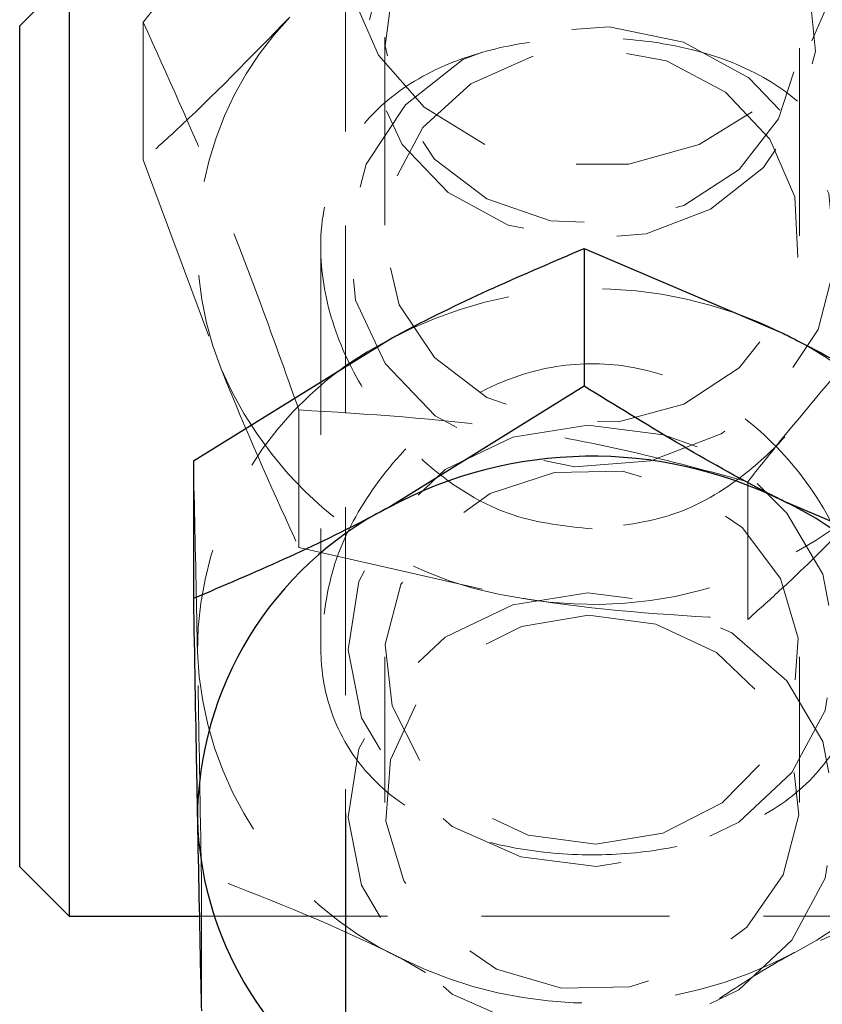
# Model space of a CAD drawing. Header units: millimetres. Extents: x 23 to 407, y 52 to 245.
# Tile 18 of 34: x 231 to 236, y 223 to 230. Entities that reach past the tile are written whole.
import ezdxf

# ---------------------------------------------------------------- set-up
doc = ezdxf.new("R2010")
doc.units = ezdxf.units.MM
doc.linetypes.add('HIDDEN', pattern=[1.905, 1.27, -0.635])

msp = doc.modelspace()

# ---------------------------------------------------------------- linework, layer by layer
at = {"color": 7, "linetype": 'HIDDEN', "lineweight": 18}
for p, q in [((232.98239, 230.34223), (232.98239, 224.4621)), ((231.61694, 229.80976), (231.61694, 228.87928)), ((233.24906, 229.70854), (233.24906, 228.36612)), ((236.04906, 228.36612), (236.04906, 229.70854)), ((231.61694, 228.87928), (232.1427, 227.46811)), ((232.81573, 228.2925), (232.81573, 225.59494)), ((232.66846, 227.18979), (232.66846, 226.25931)), ((235.70058, 226.70418), (235.70058, 225.77371)), ((232.66846, 226.25931), (234.18452, 225.91533)), ((233.24906, 225.52132), (233.24906, 224.53573)), ((236.04906, 224.53573), (236.04906, 225.52132)), ((237.34213, 224.14223), (236.0224, 223.52561)), ((232.0096, 224.05817), (232.0096, 223.1277)), ((231.9961, 223.76872), (237.34213, 223.76872)), ((233.52414, 223.38665), (233.35613, 223.48358))]:
    msp.add_line(p, q, dxfattribs=at)
at = {"color": 7, "linetype": 'Continuous', "lineweight": 25}
for p, q in [((231.11573, 230.11872), (230.78239, 229.78538)), ((231.11573, 230.11872), (231.11573, 223.76872)), ((230.78239, 224.10205), (230.78239, 229.78538)), ((234.59546, 228.28088), (234.59546, 227.35041)), ((234.59546, 228.28088), (235.94199, 227.70629)), ((231.956, 226.84529), (233.27573, 227.66427)), ((234.59546, 227.35041), (233.27573, 226.53143)), ((231.956, 226.84529), (231.956, 225.91482)), ((237.28852, 225.99887), (235.94199, 226.57346)), ((232.98239, 224.4621), (232.98239, 212.78329)), ((230.78239, 224.10205), (231.11573, 223.76872)), ((231.11573, 223.76872), (231.9961, 223.76872))]:
    msp.add_line(p, q, dxfattribs=at)
at = {"color": 7, "linetype": 'HIDDEN', "lineweight": 18, "flags": 128}
for points in [[(234.64906, 231.85103), (235.14032, 231.78399), (235.58793, 231.58885), (235.95211, 231.28295), (236.20052, 230.89345), (236.31107, 230.45498), (236.27394, 230.00648), (236.09244, 229.58782), (235.78268, 229.23619), (235.3722, 228.98284), (234.89746, 228.85027), (234.40066, 228.85027), (233.92592, 228.98284), (233.51544, 229.23619), (233.20569, 229.58782), (233.02418, 230.00648), (232.98705, 230.45498), (233.0976, 230.89345), (233.34601, 231.28295), (233.71019, 231.58885), (234.1578, 231.78399), (234.64906, 231.85103)], [(235.62159, 230.75657), (235.21624, 230.97734), (234.75538, 231.07391), (234.28411, 231.03683), (233.84856, 230.86972), (233.49138, 230.58895), (233.24751, 230.222), (233.14084, 229.8048), (233.1818, 229.37816), (233.36639, 228.98387), (233.67653, 228.66052), (234.08188, 228.43974), (234.54274, 228.34318), (235.01401, 228.38026), (235.44956, 228.54737), (235.80675, 228.82813), (236.05061, 229.19508), (236.15728, 229.61229), (236.11632, 230.03893), (235.93173, 230.43322), (235.62159, 230.75657)], [(235.54957, 230.67896), (235.15271, 230.89109), (234.70128, 230.97506), (234.24419, 230.92178), (233.83097, 230.73704), (233.5064, 230.44084), (233.30566, 230.06528), (233.2505, 229.65107), (233.34689, 229.24308), (233.5844, 228.88554), (233.93727, 228.61718), (234.36728, 228.46709), (234.82783, 228.45153), (235.269, 228.57218), (235.64299, 228.81598), (235.90927, 229.1565), (236.039, 229.55685), (236.0181, 229.97363), (235.84884, 230.36169), (235.54957, 230.67896)], [(235.70877, 229.43449), (235.26709, 229.67504), (234.76491, 229.78027), (234.25139, 229.73986), (233.7768, 229.55778), (233.38759, 229.25184), (233.12186, 228.85199), (233.00563, 228.39738), (233.05026, 227.9325), (233.2514, 227.50286), (233.58935, 227.15052), (234.03103, 226.90996), (234.53321, 226.80473), (235.04673, 226.84514), (235.52132, 227.02722), (235.91053, 227.33316), (236.17626, 227.73301), (236.29249, 228.18762), (236.24786, 228.6525), (236.04672, 229.08214), (235.70877, 229.43449)], [(235.54957, 229.33655), (235.84884, 229.01927), (236.0181, 228.63121), (236.039, 228.21442), (235.90927, 227.81408), (235.64299, 227.47356), (235.269, 227.22976), (234.82783, 227.10911), (234.36728, 227.12467), (233.93727, 227.27476), (233.5844, 227.54312), (233.34689, 227.90067), (233.2505, 228.30865), (233.30566, 228.72286), (233.5064, 229.09842), (233.83097, 229.39462), (234.24419, 229.57936), (234.70128, 229.63264), (235.15271, 229.54866), (235.54957, 229.33655)], [(234.62038, 227.08617), (234.11275, 227.00517), (233.65762, 226.78611), (233.29954, 226.45046), (233.07356, 226.03106), (233.0018, 225.56898), (233.09129, 225.10943), (233.33326, 224.69741), (233.70403, 224.37324), (234.16731, 224.16867), (234.67774, 224.10371), (235.18537, 224.18471), (235.6405, 224.40377), (235.99858, 224.73942), (236.22456, 225.15882), (236.29632, 225.6209), (236.20684, 226.08045), (235.96486, 226.49247), (235.76319, 226.69366)], [(235.35963, 226.94055), (235.13082, 227.02121), (234.62038, 227.08617)], [(234.67343, 224.25411), (235.12662, 224.32994), (235.52806, 224.53487), (235.83425, 224.84669), (236.012, 225.23162), (236.04205, 225.64795), (235.92116, 226.05055), (235.66241, 226.3958), (235.29385, 226.64629), (234.85542, 226.77486), (234.39462, 226.7676), (233.9614, 226.62529), (233.6027, 226.36333), (233.35738, 226.01014), (233.25204, 225.60397), (233.29809, 225.18885), (233.49054, 224.80975), (233.80853, 224.50777), (234.2176, 224.31561), (234.67343, 224.25411)], [(234.62038, 225.95334), (234.11275, 225.87233), (233.65762, 225.65328), (233.29954, 225.31762), (233.07356, 224.89823), (233.0018, 224.43614), (233.09129, 223.97659), (233.33326, 223.56457), (233.70403, 223.24041), (234.16731, 223.03583), (234.67774, 222.97087), (235.18537, 223.05188), (235.6405, 223.27093), (235.99858, 223.60658), (236.22456, 224.02598), (236.29632, 224.48807), (236.20684, 224.94761), (235.96486, 225.35964), (235.59409, 225.6838), (235.13082, 225.88838), (234.62038, 225.95334)], [(234.62469, 225.80293), (235.08052, 225.74143), (235.4896, 225.54928), (235.80759, 225.24729), (236.00003, 224.86819), (236.04608, 224.45307), (235.94074, 224.0469), (235.69542, 223.69371), (235.33672, 223.43176), (234.9035, 223.28944), (234.4427, 223.28218), (234.00427, 223.41076), (233.63571, 223.66125), (233.37696, 224.0065), (233.25607, 224.40909), (233.28612, 224.82542), (233.46388, 225.21035), (233.77006, 225.52218), (234.1715, 225.72711), (234.62469, 225.80293)]]:
    msp.add_lwpolyline(points, dxfattribs=at)
at = {"color": 7, "linetype": 'HIDDEN', "lineweight": 18}
for centre, radius, start, end in [((234.22636, 228.29491), 2.2417, 136.242318, 201.643056), ((234.64952, 225.10521), 2.90449, 63.57734, 118.228515), ((234.92234, 225.53921), 2.39498, 2.339317, 64.802219), ((234.35784, 225.55006), 2.37505, 117.104777, 179.931209), ((234.54112, 228.50307), 2.6122, 203.340891, 262.153723), ((234.65865, 228.69605), 2.82085, 260.323773, 316.090135), ((234.94028, 225.63982), 2.37504, 297.104757, 359.931254), ((234.3758, 225.65067), 2.39499, 182.33942, 244.802014), ((234.6486, 226.08466), 2.90449, 243.577376, 298.228693)]:
    msp.add_arc(centre, radius, start, end, dxfattribs=at)
at = {"color": 7, "linetype": 'Continuous', "lineweight": 25}
for centre, radius, start, end in [((234.64952, 223.97239), 2.90449, 63.577381, 118.228688), ((234.92233, 224.40637), 2.39499, 2.339406, 64.802004), ((234.35783, 224.41723), 2.37504, 117.104657, 179.931329), ((234.31692, 224.49403), 2.3353, 181.814647, 235.147862)]:
    msp.add_arc(centre, radius, start, end, dxfattribs=at)
at = {"color": 7, "linetype": 'HIDDEN', "lineweight": 18}
for points, knots in [([(231.61694, 229.80976), (231.68734, 229.89987), (231.76925, 230.00472), (231.85363, 230.10467), (231.8655, 230.11872)], [0, 0, 0, 0, 0.8594152, 1, 1, 1, 1]), ([(232.60724, 229.84529), (232.34555, 229.57576), (232.01026, 229.23043), (231.68774, 228.94249), (231.61694, 228.87928)], [0, 0, 0, 0, 0.78047623, 1, 1, 1, 1]), ([(232.66846, 227.18979), (232.57725, 227.44603), (232.39286, 227.96409), (232.03499, 228.8883), (231.77882, 229.45295), (231.61694, 229.80976)], [0, 0, 0, 0, 0.2648544, 0.5354533, 1, 1, 1, 1]), ([(234.64906, 226.38524), (234.8351, 226.40563), (235.20631, 226.44631), (235.71135, 226.74779), (236.14233, 227.19452), (236.43304, 227.76915), (236.51293, 228.34927), (236.40299, 228.83329), (236.1418, 229.21965), (235.72435, 229.51316), (235.19189, 229.6757), (234.61959, 229.71932), (234.10141, 229.66962), (233.61482, 229.52439), (233.18324, 229.25436), (232.87928, 228.82722), (232.78389, 228.29023), (232.88214, 227.74995), (233.13265, 227.23998), (233.53872, 226.78059), (234.0663, 226.4475), (234.46993, 226.40438), (234.64906, 226.38524)], [0, 0, 0, 0, 0.047299, 0.0943769, 0.1467625, 0.2041707, 0.2563619, 0.3025785, 0.3492172, 0.4012292, 0.4585055, 0.5024132, 0.5463511, 0.5907914, 0.6427734, 0.7001802, 0.7529251, 0.7993725, 0.8457787, 0.8973233, 0.9544326, 1, 1, 1, 1]), ([(237.68118, 228.83855), (237.43245, 228.61057), (237.01942, 228.232), (236.41916, 227.58044), (236.00895, 227.09247), (235.7714, 226.79336), (235.70058, 226.70418)], [0, 0, 0, 0, 0.3806573, 0.6320868, 0.8903093, 1, 1, 1, 1]), ([(232.81573, 225.59494), (232.83296, 225.77041), (232.86739, 226.12084), (233.13212, 226.64444), (233.5392, 227.1106), (234.0631, 227.42634), (234.6339, 227.53283), (235.15616, 227.44582), (235.64635, 227.18958), (236.08405, 226.76978), (236.40178, 226.20906), (236.51452, 225.62043), (236.42953, 225.12021), (236.19078, 224.72034), (235.79742, 224.41154), (235.28477, 224.23073), (234.71563, 224.16818), (234.18829, 224.20275), (233.69385, 224.33112), (233.24945, 224.57684), (232.93293, 224.96061), (232.82284, 225.34091), (232.81697, 225.55051), (232.81573, 225.59494)], [0, 0, 0, 0, 0.048047, 0.0959573, 0.1474065, 0.2045132, 0.24871, 0.2929608, 0.3370324, 0.3883237, 0.4456461, 0.4989882, 0.5457248, 0.5918958, 0.6429179, 0.6997705, 0.7443882, 0.789088, 0.8328184, 0.8833358, 0.9404847, 0.9873854, 1, 1, 1, 1]), ([(232.1427, 227.46811), (232.15516, 227.43717), (232.3327, 226.99625), (232.50669, 226.61438), (232.66846, 226.25931)], [0, 0, 0, 0, 0.0701838, 1, 1, 1, 1]), ([(235.70058, 226.70418), (235.43758, 226.7753), (234.90587, 226.91908), (233.87393, 227.11688), (233.13524, 227.16156), (232.66846, 227.18979)], [0, 0, 0, 0, 0.2648553, 0.5354532, 1, 1, 1, 1]), ([(231.9828, 225.55291), (231.98063, 225.66422), (231.97157, 226.13084), (231.96273, 226.53644), (231.956, 226.84529)], [0, 0, 0, 0, 0.2385528, 1, 1, 1, 1]), ([(235.70058, 225.77371), (235.77138, 225.83692), (236.09389, 226.12486), (236.42919, 226.47019), (236.69088, 226.73972)], [0, 0, 0, 0, 0.2195232, 1, 1, 1, 1]), ([(234.18452, 225.91533), (234.22045, 225.90968), (234.73241, 225.82913), (235.2341, 225.80041), (235.70058, 225.77371)], [0, 0, 0, 0, 0.0701852, 1, 1, 1, 1]), ([(232.0096, 224.05817), (232.00768, 224.17089), (231.99895, 224.68435), (231.98988, 225.17218), (231.9828, 225.55291)], [0, 0, 0, 0, 0.2195238, 1, 1, 1, 1]), ([(233.35613, 223.48358), (233.32422, 223.4995), (232.86951, 223.72626), (232.42392, 223.89825), (232.0096, 224.05817)], [0, 0, 0, 0, 0.070185, 1, 1, 1, 1]), ([(236.0224, 223.52561), (235.99109, 223.50861), (235.81785, 223.41454), (235.64807, 223.30287), (235.50897, 223.21136)], [0, 0, 0, 0, 0.18067572, 1, 1, 1, 1])]:
    msp.add_open_spline(points, degree=3, knots=knots, dxfattribs=at)
at = {"color": 7, "linetype": 'Continuous', "lineweight": 25}
for points, knots in [([(233.27573, 227.66427), (233.307, 227.68118), (233.75267, 227.92212), (234.18939, 228.10802), (234.59546, 228.28088)], [0, 0, 0, 0, 0.0701846, 1, 1, 1, 1]), ([(235.94199, 227.70629), (235.9739, 227.69017), (236.42862, 227.46055), (236.87421, 227.18529), (237.28852, 226.92934)], [0, 0, 0, 0, 0.0701842, 1, 1, 1, 1]), ([(235.94199, 226.57346), (235.91007, 226.58957), (235.45536, 226.8192), (235.00977, 227.09446), (234.59546, 227.35041)], [0, 0, 0, 0, 0.0701842, 1, 1, 1, 1]), ([(233.27573, 226.53143), (233.24445, 226.51452), (232.7988, 226.27356), (232.36207, 226.08766), (231.956, 225.91482)], [0, 0, 0, 0, 0.0701862, 1, 1, 1, 1]), ([(231.956, 225.91482), (231.96273, 225.5238), (231.97157, 225.01028), (231.98063, 224.53375), (231.9828, 224.42008)], [0, 0, 0, 0, 0.7614487, 1, 1, 1, 1]), ([(231.9828, 224.42008), (231.98988, 224.06431), (231.99895, 223.60847), (232.00768, 223.21424), (232.0096, 223.1277)], [0, 0, 0, 0, 0.7804761, 1, 1, 1, 1])]:
    msp.add_open_spline(points, degree=3, knots=knots, dxfattribs=at)

doc.saveas('drawing.dxf')
